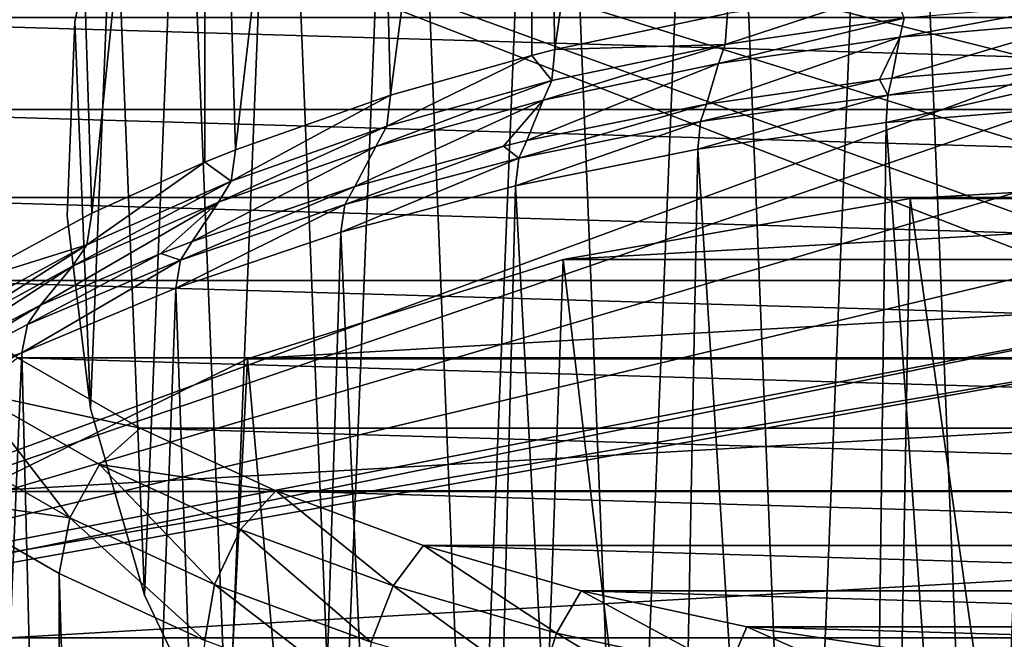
# Model space of a CAD drawing. Extents: x -46 to 46, y 1 to 197.
# Tile 77 of 168: x -21 to -4, y 118 to 128. Entities that reach past the tile are written whole.
import ezdxf

# ---------------------------------------------------------------- set-up
doc = ezdxf.new("R2010")
doc.units = 0
doc.header["$LTSCALE"] = 25.4
doc.layers.get('0').update_dxf_attribs({"color": 13, "linetype": 'CONTINUOUS'})

# ---------------------------------------------------------------- blocks, each defined once
blk = doc.blocks.new('BUSH-3401_STL')
at = {"color": 251}
mesh = blk.add_polyface(dxfattribs=at)
corners = [(-2.759, 117.047, 107.186), (3.295, 117.047, 107.186), (0.268, 116.957, 107.048), (-5.751, 117.313, 107.598), (6.287, 117.313, 107.598), (-8.672, 117.754, 108.278), (9.208, 117.754, 108.278), (-11.489, 118.364, 109.22), (12.025, 118.364, 109.22), (-14.167, 119.136, 110.412), (14.704, 119.136, 110.412), (-16.677, 120.061, 111.84), (17.213, 120.061, 111.84), (-18.988, 121.128, 113.487), (19.524, 121.128, 113.487), (-21.072, 122.325, 115.335), (21.609, 122.325, 115.335), (-22.907, 123.637, 117.361), (23.443, 123.637, 117.361), (-24.47, 125.049, 119.541), (25.006, 125.049, 119.541), (-25.743, 126.545, 121.85), (26.279, 126.545, 121.85), (-26.711, 128.107, 124.262), (27.247, 128.107, 124.262), (-27.363, 129.717, 126.747), (27.899, 129.717, 126.747), (-27.691, 131.355, 129.277), (28.227, 131.355, 129.277), (-27.691, 133.003, 131.821), (28.227, 133.003, 131.821), (-27.363, 134.642, 134.351), (27.899, 134.642, 134.351), (-26.711, 136.251, 136.836), (27.247, 136.251, 136.836), (-25.743, 137.813, 139.248), (26.279, 137.813, 139.248), (-24.47, 139.309, 141.557), (25.006, 139.309, 141.557), (-22.907, 140.721, 143.737), (23.443, 140.721, 143.737), (-21.072, 142.034, 145.763), (21.609, 142.034, 145.763), (-18.988, 143.23, 147.611), (19.524, 143.23, 147.611), (-16.677, 144.297, 149.258), (17.213, 144.297, 149.258), (-14.167, 145.222, 150.686), (14.704, 145.222, 150.686), (-11.489, 145.994, 151.878), (12.025, 145.994, 151.878), (-8.672, 146.604, 152.82), (9.208, 146.604, 152.82), (-5.751, 147.045, 153.501), (6.287, 147.045, 153.501), (-2.759, 147.312, 153.912), (3.295, 147.312, 153.912), (0.268, 147.401, 154.05)]
mesh.append_faces([[corners[k] for k in face] for face in [(0, 1, 2), (56, 55, 57)]], dxfattribs={"vtx0": -1, "color": 251})
mesh.append_faces([[corners[k] for k in face] for face in [(1, 3, 4), (4, 5, 6), (6, 7, 8), (8, 9, 10), (10, 11, 12), (12, 13, 14), (14, 15, 16), (16, 17, 18), (18, 19, 20), (20, 21, 22), (22, 23, 24), (24, 25, 26), (26, 27, 28), (28, 29, 30), (30, 31, 32), (32, 33, 34), (34, 35, 36), (36, 37, 38), (38, 39, 40), (40, 41, 42), (42, 43, 44), (44, 45, 46), (46, 47, 48), (48, 49, 50), (50, 51, 52), (52, 53, 54), (54, 55, 56)]], dxfattribs={"vtx0": -1, "vtx1": -1, "color": 251})
mesh.append_faces([[corners[k] for k in face] for face in [(1, 0, 3), (4, 3, 5), (6, 5, 7), (8, 7, 9), (10, 9, 11), (12, 11, 13), (14, 13, 15), (16, 15, 17), (18, 17, 19), (20, 19, 21), (22, 21, 23), (24, 23, 25), (26, 25, 27), (28, 27, 29), (30, 29, 31), (32, 31, 33), (34, 33, 35), (36, 35, 37), (38, 37, 39), (40, 39, 41), (42, 41, 43), (44, 43, 45), (46, 45, 47), (48, 47, 49), (50, 49, 51), (52, 51, 53), (54, 53, 55)]], dxfattribs={"vtx0": -1, "vtx2": -1, "color": 251})
mesh = blk.add_polyface(dxfattribs=at)
corners = [(-20.094, 128.033, 68.935), (-19.829, 121.461, 68.935), (-20.227, 124.736, 68.935), (-19.434, 131.265, 68.935), (-18.911, 118.292, 68.935), (-18.264, 134.35, 68.935), (-17.497, 115.312, 68.935), (-16.615, 137.207, 68.935), (-15.623, 112.597, 68.935), (-14.528, 139.763, 68.935), (-13.338, 110.217, 68.935), (-12.059, 141.95, 68.935), (-10.7, 108.235, 68.935), (-9.27, 143.714, 68.935), (-7.779, 106.702, 68.935), (-6.235, 145.007, 68.935), (-4.65, 105.658, 68.935), (-3.032, 145.796, 68.935), (-1.393, 105.128, 68.935), (0.256, 146.062, 68.935), (0.256, 105.062, 68.935), (3.545, 145.796, 68.935), (1.906, 105.128, 68.935), (5.162, 105.658, 68.935), (6.748, 145.007, 68.935), (8.292, 106.702, 68.935), (9.783, 143.714, 68.935), (11.213, 108.235, 68.935), (12.572, 141.95, 68.935), (13.85, 110.217, 68.935), (15.041, 139.763, 68.935), (16.136, 112.597, 68.935), (17.128, 137.207, 68.935), (18.01, 115.312, 68.935), (18.777, 134.35, 68.935), (19.424, 118.292, 68.935), (19.947, 131.265, 68.935), (20.342, 121.461, 68.935), (20.607, 128.033, 68.935), (20.74, 124.736, 68.935)]
mesh.append_faces([[corners[k] for k in face] for face in [(0, 1, 2), (37, 38, 39)]], dxfattribs={"vtx0": -1, "color": 251})
mesh.append_faces([[corners[k] for k in face] for face in [(1, 3, 4), (4, 5, 6), (6, 7, 8), (8, 9, 10), (10, 11, 12), (12, 13, 14), (14, 15, 16), (16, 17, 18), (18, 19, 20), (20, 21, 22), (22, 21, 23), (23, 24, 25), (25, 26, 27), (27, 28, 29), (29, 30, 31), (31, 32, 33), (33, 34, 35), (35, 36, 37)]], dxfattribs={"vtx0": -1, "vtx1": -1, "color": 251})
mesh.append_faces([[corners[k] for k in face] for face in [(1, 0, 3), (4, 3, 5), (6, 5, 7), (8, 7, 9), (10, 9, 11), (12, 11, 13), (14, 13, 15), (16, 15, 17), (18, 17, 19), (20, 19, 21), (23, 21, 24), (25, 24, 26), (27, 26, 28), (29, 28, 30), (31, 30, 32), (33, 32, 34), (35, 34, 36), (37, 36, 38)]], dxfattribs={"vtx0": -1, "vtx2": -1, "color": 251})
mesh = blk.add_polyface(dxfattribs=at)
corners = [(-19.829, 121.461, 71.535), (-20.094, 128.033, 71.535), (-20.227, 124.736, 71.535), (-19.434, 131.265, 71.535), (-18.911, 118.292, 71.535), (-18.264, 134.35, 71.535), (-17.497, 115.312, 71.535), (-16.615, 137.207, 71.535), (-15.623, 112.597, 71.535), (-14.528, 139.763, 71.535), (-13.338, 110.217, 71.535), (-12.059, 141.95, 71.535), (-10.7, 108.235, 71.535), (-9.27, 143.714, 71.535), (-7.779, 106.702, 71.535), (-6.235, 145.007, 71.535), (-4.65, 105.658, 71.535), (-3.032, 145.796, 71.535), (-1.393, 105.128, 71.535), (0.256, 146.062, 71.535), (0.256, 105.062, 71.535), (1.906, 105.128, 71.535), (3.545, 145.796, 71.535), (5.162, 105.658, 71.535), (6.748, 145.007, 71.535), (8.292, 106.702, 71.535), (9.783, 143.714, 71.535), (11.213, 108.235, 71.535), (12.572, 141.95, 71.535), (13.85, 110.217, 71.535), (15.041, 139.763, 71.535), (16.136, 112.597, 71.535), (17.128, 137.207, 71.535), (18.01, 115.312, 71.535), (18.777, 134.35, 71.535), (19.424, 118.292, 71.535), (19.947, 131.265, 71.535), (20.342, 121.461, 71.535), (20.607, 128.033, 71.535), (20.74, 124.736, 71.535)]
mesh.append_faces([[corners[k] for k in face] for face in [(0, 1, 2), (38, 37, 39)]], dxfattribs={"vtx0": -1, "color": 251})
mesh.append_faces([[corners[k] for k in face] for face in [(1, 0, 3), (3, 4, 5), (5, 6, 7), (7, 8, 9), (9, 10, 11), (11, 12, 13), (13, 14, 15), (15, 16, 17), (17, 18, 19), (19, 21, 22), (22, 23, 24), (24, 25, 26), (26, 27, 28), (28, 29, 30), (30, 31, 32), (32, 33, 34), (34, 35, 36), (36, 37, 38)]], dxfattribs={"vtx0": -1, "vtx1": -1, "color": 251})
mesh.append_faces([[corners[k] for k in face] for face in [(3, 0, 4), (5, 4, 6), (7, 6, 8), (9, 8, 10), (11, 10, 12), (13, 12, 14), (15, 14, 16), (17, 16, 18), (19, 18, 20), (19, 20, 21), (22, 21, 23), (24, 23, 25), (26, 25, 27), (28, 27, 29), (30, 29, 31), (32, 31, 33), (34, 33, 35), (36, 35, 37)]], dxfattribs={"vtx0": -1, "vtx2": -1, "color": 251})
mesh = blk.add_polyface(dxfattribs=at)
corners = [(-9.311, 145.956, 155.498), (-12.329, 145.302, 154.489), (-11.934, 127.562, 166.193)]
mesh.append_faces([[corners[k] for k in face] for face in [(0, 1, 2)]], dxfattribs={"color": 251})
mesh = blk.add_polyface(dxfattribs=at)
corners = [(-9.002, 128.174, 167.137), (-9.311, 145.956, 155.498), (-11.934, 127.562, 166.193)]
mesh.append_faces([[corners[k] for k in face] for face in [(0, 1, 2)]], dxfattribs={"color": 251})
mesh = blk.add_polyface(dxfattribs=at)
corners = [(-12.329, 145.302, 154.489), (-15.199, 144.475, 153.212), (-14.732, 126.787, 164.996)]
mesh.append_faces([[corners[k] for k in face] for face in [(0, 1, 2)]], dxfattribs={"color": 251})
mesh = blk.add_polyface(dxfattribs=at)
corners = [(-12.329, 145.302, 154.489), (-14.732, 126.787, 164.996), (-12.329, 127.465, 166.042)]
mesh.append_faces([[corners[k] for k in face] for face in [(0, 1, 2)]], dxfattribs={"color": 251})
mesh = blk.add_polyface(dxfattribs=at)
corners = [(-11.934, 127.562, 166.193), (-12.329, 145.302, 154.489), (-12.329, 127.465, 166.042)]
mesh.append_faces([[corners[k] for k in face] for face in [(0, 1, 2)]], dxfattribs={"color": 251})
mesh = blk.add_polyface(dxfattribs=at)
corners = [(-15.199, 144.475, 153.212), (-17.887, 143.484, 151.682), (-17.366, 125.857, 163.561)]
mesh.append_faces([[corners[k] for k in face] for face in [(0, 1, 2)]], dxfattribs={"color": 251})
mesh = blk.add_polyface(dxfattribs=at)
corners = [(-14.732, 126.787, 164.996), (-15.199, 144.475, 153.212), (-17.366, 125.857, 163.561)]
mesh.append_faces([[corners[k] for k in face] for face in [(0, 1, 2)]], dxfattribs={"color": 251})
mesh = blk.add_polyface(dxfattribs=at)
corners = [(-17.887, 143.484, 151.682), (-20.363, 142.341, 149.917), (-19.806, 124.783, 161.902)]
mesh.append_faces([[corners[k] for k in face] for face in [(0, 1, 2)]], dxfattribs={"color": 251})
mesh = blk.add_polyface(dxfattribs=at)
corners = [(-17.887, 143.484, 151.682), (-19.806, 124.783, 161.902), (-17.887, 125.647, 163.235)]
mesh.append_faces([[corners[k] for k in face] for face in [(0, 1, 2)]], dxfattribs={"color": 251})
mesh = blk.add_polyface(dxfattribs=at)
corners = [(-17.366, 125.857, 163.561), (-17.887, 143.484, 151.682), (-17.887, 125.647, 163.235)]
mesh.append_faces([[corners[k] for k in face] for face in [(0, 1, 2)]], dxfattribs={"color": 251})
mesh = blk.add_polyface(dxfattribs=at)
corners = [(-20.363, 142.341, 149.917), (-22.597, 141.059, 147.937), (-22.026, 123.576, 160.038)]
mesh.append_faces([[corners[k] for k in face] for face in [(0, 1, 2)]], dxfattribs={"color": 251})
mesh = blk.add_polyface(dxfattribs=at)
corners = [(-20.363, 142.341, 149.917), (-22.026, 123.576, 160.038), (-19.806, 124.783, 161.902)]
mesh.append_faces([[corners[k] for k in face] for face in [(0, 1, 2)]], dxfattribs={"color": 251})
mesh = blk.add_polyface(dxfattribs=at)
corners = [(-29.744, 133.562, 71.535), (-1.194, 128.073, 71.535), (-29.744, 117.562, 71.535), (0.256, 128.462, 71.535), (30.256, 133.562, 71.535), (-2.255, 127.012, 71.535), (-2.644, 125.562, 71.535), (1.706, 128.073, 71.535), (2.768, 127.012, 71.535), (3.156, 125.562, 71.535), (0.256, 122.662, 71.535), (30.256, 117.562, 71.535), (-1.194, 123.05, 71.535), (-2.255, 124.112, 71.535), (1.706, 123.05, 71.535), (2.768, 124.112, 71.535)]
mesh.append_faces([[corners[k] for k in face] for face in [(0, 1, 2), (1, 0, 3), (3, 4, 7), (7, 4, 8), (8, 4, 9), (2, 10, 11), (10, 2, 12), (12, 2, 13), (13, 2, 6), (11, 9, 4)]], dxfattribs={"vtx0": -1, "vtx1": -1, "color": 251})
mesh.append_faces([[corners[k] for k in face] for face in [(3, 0, 4), (2, 1, 5), (2, 5, 6), (11, 10, 14), (11, 14, 15), (11, 15, 9)]], dxfattribs={"vtx0": -1, "vtx2": -1, "color": 251})
mesh = blk.add_polyface(dxfattribs=at)
corners = [(-28.344, 117.562, 72.935), (-1.194, 123.05, 72.935), (-28.344, 133.562, 72.935), (0.256, 122.662, 72.935), (28.856, 117.562, 72.935), (-2.255, 124.112, 72.935), (-2.644, 125.562, 72.935), (1.706, 123.05, 72.935), (2.768, 124.112, 72.935), (3.156, 125.562, 72.935), (0.256, 128.462, 72.935), (28.856, 133.562, 72.935), (-1.194, 128.073, 72.935), (-2.255, 127.012, 72.935), (1.706, 128.073, 72.935), (2.768, 127.012, 72.935)]
mesh.append_faces([[corners[k] for k in face] for face in [(0, 1, 2), (1, 0, 3), (3, 4, 7), (7, 4, 8), (8, 4, 9), (2, 10, 11), (10, 2, 12), (12, 2, 13), (13, 2, 6), (11, 9, 4)]], dxfattribs={"vtx0": -1, "vtx1": -1, "color": 251})
mesh.append_faces([[corners[k] for k in face] for face in [(3, 0, 4), (2, 1, 5), (2, 5, 6), (11, 10, 14), (11, 14, 15), (11, 15, 9)]], dxfattribs={"vtx0": -1, "vtx2": -1, "color": 251})
mesh = blk.add_polyface(dxfattribs=at)
corners = [(-19.434, 131.265, 71.535), (-20.094, 128.033, 68.935), (-20.094, 128.033, 71.535), (-19.434, 131.265, 68.935)]
mesh.append_faces([[corners[k] for k in face] for face in [(0, 1, 2), (1, 0, 3)]], dxfattribs={"vtx0": -1, "color": 251})
mesh = blk.add_polyface(dxfattribs=at)
corners = [(-5.996, 128.095, 168.304), (-6.181, 128.591, 167.781), (-9.042, 127.652, 167.619)]
mesh.append_faces([[corners[k] for k in face] for face in [(0, 1, 2)]], dxfattribs={"color": 251})
mesh = blk.add_polyface(dxfattribs=at)
corners = [(-6.181, 128.591, 167.781), (-9.002, 128.174, 167.137), (-9.042, 127.652, 167.619)]
mesh.append_faces([[corners[k] for k in face] for face in [(0, 1, 2)]], dxfattribs={"color": 251})
mesh = blk.add_polyface(dxfattribs=at)
corners = [(-6.071, 127.775, 168.935), (-2.881, 128.363, 168.718), (-5.996, 128.095, 168.304), (-2.919, 128.047, 169.354)]
mesh.append_faces([[corners[k] for k in face] for face in [(0, 1, 2), (1, 0, 3)]], dxfattribs={"vtx0": -1, "color": 251})
mesh = blk.add_polyface(dxfattribs=at)
corners = [(-9.042, 127.652, 167.619), (-11.934, 127.562, 166.193), (-11.986, 127.037, 166.67), (-9.002, 128.174, 167.137)]
mesh.append_faces([[corners[k] for k in face] for face in [(0, 1, 2), (1, 0, 3)]], dxfattribs={"vtx0": -1, "color": 251})
mesh = blk.add_polyface(dxfattribs=at)
corners = [(-9.154, 127.326, 168.242), (-5.996, 128.095, 168.304), (-9.042, 127.652, 167.619), (-6.071, 127.775, 168.935)]
mesh.append_faces([[corners[k] for k in face] for face in [(0, 1, 2), (1, 0, 3)]], dxfattribs={"vtx0": -1, "color": 251})
mesh = blk.add_polyface(dxfattribs=at)
corners = [(-6.205, 127.077, 171.381), (-2.919, 128.047, 169.354), (-6.071, 127.775, 168.935)]
mesh.append_faces([[corners[k] for k in face] for face in [(0, 1, 2)]], dxfattribs={"color": 251})
mesh = blk.add_polyface(dxfattribs=at)
corners = [(-2.985, 127.345, 171.795), (-2.919, 128.047, 169.354), (-6.205, 127.077, 171.381)]
mesh.append_faces([[corners[k] for k in face] for face in [(0, 1, 2)]], dxfattribs={"color": 251})
mesh = blk.add_polyface(dxfattribs=at)
corners = [(-20.094, 128.033, 71.535), (-20.227, 124.736, 68.935), (-20.227, 124.736, 71.535), (-20.094, 128.033, 68.935)]
mesh.append_faces([[corners[k] for k in face] for face in [(0, 1, 2), (1, 0, 3)]], dxfattribs={"vtx0": -1, "color": 251})
mesh = blk.add_polyface(dxfattribs=at)
corners = [(-9.358, 126.633, 170.696), (-6.071, 127.775, 168.935), (-9.154, 127.326, 168.242)]
mesh.append_faces([[corners[k] for k in face] for face in [(0, 1, 2)]], dxfattribs={"color": 251})
mesh = blk.add_polyface(dxfattribs=at)
corners = [(-6.418, 127.053, 171.344), (-6.071, 127.775, 168.935), (-9.358, 126.633, 170.696)]
mesh.append_faces([[corners[k] for k in face] for face in [(0, 1, 2)]], dxfattribs={"color": 251})
mesh = blk.add_polyface(dxfattribs=at)
corners = [(-6.205, 127.077, 171.381), (-6.071, 127.775, 168.935), (-6.418, 127.053, 171.344)]
mesh.append_faces([[corners[k] for k in face] for face in [(0, 1, 2)]], dxfattribs={"color": 251})
mesh = blk.add_polyface(dxfattribs=at)
corners = [(-11.934, 127.562, 166.193), (-12.329, 127.465, 166.042), (-11.986, 127.037, 166.67)]
mesh.append_faces([[corners[k] for k in face] for face in [(0, 1, 2)]], dxfattribs={"color": 251})
mesh = blk.add_polyface(dxfattribs=at)
corners = [(-12.134, 126.705, 167.282), (-9.042, 127.652, 167.619), (-11.986, 127.037, 166.67), (-9.154, 127.326, 168.242)]
mesh.append_faces([[corners[k] for k in face] for face in [(0, 1, 2), (1, 0, 3)]], dxfattribs={"vtx0": -1, "color": 251})
mesh = blk.add_polyface(dxfattribs=at)
corners = [(-11.986, 127.037, 166.67), (-12.329, 127.465, 166.042), (-14.795, 126.259, 165.469)]
mesh.append_faces([[corners[k] for k in face] for face in [(0, 1, 2)]], dxfattribs={"color": 251})
mesh = blk.add_polyface(dxfattribs=at)
corners = [(-12.329, 127.465, 166.042), (-14.732, 126.787, 164.996), (-14.795, 126.259, 165.469)]
mesh.append_faces([[corners[k] for k in face] for face in [(0, 1, 2)]], dxfattribs={"color": 251})
mesh = blk.add_polyface(dxfattribs=at)
corners = [(-12.413, 126.018, 169.747), (-9.154, 127.326, 168.242), (-12.134, 126.705, 167.282)]
mesh.append_faces([[corners[k] for k in face] for face in [(0, 1, 2)]], dxfattribs={"color": 251})
mesh = blk.add_polyface(dxfattribs=at)
corners = [(-9.358, 126.633, 170.696), (-9.154, 127.326, 168.242), (-12.413, 126.018, 169.747)]
mesh.append_faces([[corners[k] for k in face] for face in [(0, 1, 2)]], dxfattribs={"color": 251})
mesh = blk.add_polyface(dxfattribs=at)
corners = [(-6.274, 126.788, 171.971), (-2.985, 127.345, 171.795), (-6.205, 127.077, 171.381), (-3.02, 127.059, 172.39)]
mesh.append_faces([[corners[k] for k in face] for face in [(0, 1, 2), (1, 0, 3)]], dxfattribs={"vtx0": -1, "color": 251})
mesh = blk.add_polyface(dxfattribs=at)
corners = [(-6.274, 126.788, 171.971), (-6.418, 127.053, 171.344), (-9.462, 126.34, 171.278)]
mesh.append_faces([[corners[k] for k in face] for face in [(0, 1, 2)]], dxfattribs={"color": 251})
mesh = blk.add_polyface(dxfattribs=at)
corners = [(-6.418, 127.053, 171.344), (-9.358, 126.633, 170.696), (-9.462, 126.34, 171.278)]
mesh.append_faces([[corners[k] for k in face] for face in [(0, 1, 2)]], dxfattribs={"color": 251})
mesh = blk.add_polyface(dxfattribs=at)
corners = [(-6.274, 126.788, 171.971), (-6.205, 127.077, 171.381), (-6.418, 127.053, 171.344)]
mesh.append_faces([[corners[k] for k in face] for face in [(0, 1, 2)]], dxfattribs={"color": 251})
mesh = blk.add_polyface(dxfattribs=at)
corners = [(-6.303, 126.324, 172.439), (-3.02, 127.059, 172.39), (-6.274, 126.788, 171.971), (-3.034, 126.596, 172.859)]
mesh.append_faces([[corners[k] for k in face] for face in [(0, 1, 2), (1, 0, 3)]], dxfattribs={"vtx0": -1, "color": 251})
mesh = blk.add_polyface(dxfattribs=at)
corners = [(-14.977, 125.917, 166.066), (-11.986, 127.037, 166.67), (-14.795, 126.259, 165.469), (-12.134, 126.705, 167.282)]
mesh.append_faces([[corners[k] for k in face] for face in [(0, 1, 2), (1, 0, 3)]], dxfattribs={"vtx0": -1, "color": 251})
mesh = blk.add_polyface(dxfattribs=at)
corners = [(-17.44, 125.325, 164.027), (-14.732, 126.787, 164.996), (-17.366, 125.857, 163.561), (-14.795, 126.259, 165.469)]
mesh.append_faces([[corners[k] for k in face] for face in [(0, 1, 2), (1, 0, 3)]], dxfattribs={"vtx0": -1, "color": 251})
mesh = blk.add_polyface(dxfattribs=at)
corners = [(-9.504, 125.873, 171.743), (-6.274, 126.788, 171.971), (-9.462, 126.34, 171.278), (-6.303, 126.324, 172.439)]
mesh.append_faces([[corners[k] for k in face] for face in [(0, 1, 2), (1, 0, 3)]], dxfattribs={"vtx0": -1, "color": 251})
mesh = blk.add_polyface(dxfattribs=at)
corners = [(-15.337, 125.238, 168.543), (-12.134, 126.705, 167.282), (-14.977, 125.917, 166.066)]
mesh.append_faces([[corners[k] for k in face] for face in [(0, 1, 2)]], dxfattribs={"color": 251})
mesh = blk.add_polyface(dxfattribs=at)
corners = [(-12.811, 125.924, 169.601), (-12.134, 126.705, 167.282), (-15.337, 125.238, 168.543)]
mesh.append_faces([[corners[k] for k in face] for face in [(0, 1, 2)]], dxfattribs={"color": 251})
mesh = blk.add_polyface(dxfattribs=at)
corners = [(-12.413, 126.018, 169.747), (-12.134, 126.705, 167.282), (-12.811, 125.924, 169.601)]
mesh.append_faces([[corners[k] for k in face] for face in [(0, 1, 2)]], dxfattribs={"color": 251})
mesh = blk.add_polyface(dxfattribs=at)
corners = [(-12.549, 125.718, 170.319), (-9.358, 126.633, 170.696), (-12.413, 126.018, 169.747), (-9.462, 126.34, 171.278)]
mesh.append_faces([[corners[k] for k in face] for face in [(0, 1, 2), (1, 0, 3)]], dxfattribs={"vtx0": -1, "color": 251})
mesh = blk.add_polyface(dxfattribs=at)
corners = [(-3.312, 84.087, 203.649), (-6.303, 126.324, 172.439), (-6.856, 83.792, 203.193), (-3.034, 126.596, 172.859)]
mesh.append_faces([[corners[k] for k in face] for face in [(0, 1, 2), (1, 0, 3)]], dxfattribs={"vtx0": -1, "color": 251})
mesh = blk.add_polyface(dxfattribs=at)
corners = [(-17.654, 124.972, 164.607), (-14.795, 126.259, 165.469), (-17.44, 125.325, 164.027), (-14.977, 125.917, 166.066)]
mesh.append_faces([[corners[k] for k in face] for face in [(0, 1, 2), (1, 0, 3)]], dxfattribs={"vtx0": -1, "color": 251})
mesh = blk.add_polyface(dxfattribs=at)
corners = [(-12.605, 125.249, 170.779), (-9.462, 126.34, 171.278), (-12.549, 125.718, 170.319), (-9.504, 125.873, 171.743)]
mesh.append_faces([[corners[k] for k in face] for face in [(0, 1, 2), (1, 0, 3)]], dxfattribs={"vtx0": -1, "color": 251})
mesh = blk.add_polyface(dxfattribs=at)
corners = [(-6.856, 83.792, 203.193), (-9.504, 125.873, 171.743), (-10.327, 83.303, 202.439), (-6.303, 126.324, 172.439)]
mesh.append_faces([[corners[k] for k in face] for face in [(0, 1, 2), (1, 0, 3)]], dxfattribs={"vtx0": -1, "color": 251})
mesh = blk.add_polyface(dxfattribs=at)
corners = [(-18.102, 124.302, 167.096), (-14.977, 125.917, 166.066), (-17.654, 124.972, 164.607)]
mesh.append_faces([[corners[k] for k in face] for face in [(0, 1, 2)]], dxfattribs={"color": 251})
mesh = blk.add_polyface(dxfattribs=at)
corners = [(-15.337, 125.238, 168.543), (-14.977, 125.917, 166.066), (-18.102, 124.302, 167.096)]
mesh.append_faces([[corners[k] for k in face] for face in [(0, 1, 2)]], dxfattribs={"color": 251})
mesh = blk.add_polyface(dxfattribs=at)
corners = [(-12.549, 125.718, 170.319), (-12.811, 125.924, 169.601), (-15.505, 124.93, 169.102)]
mesh.append_faces([[corners[k] for k in face] for face in [(0, 1, 2)]], dxfattribs={"color": 251})
mesh = blk.add_polyface(dxfattribs=at)
corners = [(-12.811, 125.924, 169.601), (-15.337, 125.238, 168.543), (-15.505, 124.93, 169.102)]
mesh.append_faces([[corners[k] for k in face] for face in [(0, 1, 2)]], dxfattribs={"color": 251})
mesh = blk.add_polyface(dxfattribs=at)
corners = [(-10.327, 83.303, 202.439), (-12.605, 125.249, 170.779), (-13.689, 82.626, 201.394), (-9.504, 125.873, 171.743)]
mesh.append_faces([[corners[k] for k in face] for face in [(0, 1, 2), (1, 0, 3)]], dxfattribs={"vtx0": -1, "color": 251})
mesh = blk.add_polyface(dxfattribs=at)
corners = [(-12.549, 125.718, 170.319), (-12.413, 126.018, 169.747), (-12.811, 125.924, 169.601)]
mesh.append_faces([[corners[k] for k in face] for face in [(0, 1, 2)]], dxfattribs={"color": 251})
mesh = blk.add_polyface(dxfattribs=at)
corners = [(-17.366, 125.857, 163.561), (-17.887, 125.647, 163.235), (-17.44, 125.325, 164.027)]
mesh.append_faces([[corners[k] for k in face] for face in [(0, 1, 2)]], dxfattribs={"color": 251})
mesh = blk.add_polyface(dxfattribs=at)
corners = [(-15.574, 124.457, 169.557), (-12.549, 125.718, 170.319), (-15.505, 124.93, 169.102), (-12.605, 125.249, 170.779)]
mesh.append_faces([[corners[k] for k in face] for face in [(0, 1, 2), (1, 0, 3)]], dxfattribs={"vtx0": -1, "color": 251})
mesh = blk.add_polyface(dxfattribs=at)
corners = [(-17.887, 125.647, 163.235), (-19.891, 124.246, 162.362), (-17.44, 125.325, 164.027)]
mesh.append_faces([[corners[k] for k in face] for face in [(0, 1, 2)]], dxfattribs={"color": 251})
mesh = blk.add_polyface(dxfattribs=at)
corners = [(-17.887, 125.647, 163.235), (-19.806, 124.783, 161.902), (-19.891, 124.246, 162.362)]
mesh.append_faces([[corners[k] for k in face] for face in [(0, 1, 2)]], dxfattribs={"color": 251})
mesh = blk.add_polyface(dxfattribs=at)
corners = [(6.433, 93.497, 121.045), (-5.897, 93.497, 121.045), (0.268, 93.145, 120.501), (12.329, 94.538, 122.653), (-11.793, 94.538, 122.653), (17.698, 96.224, 125.255), (-17.162, 96.224, 125.255), (22.305, 98.479, 128.736), (-21.769, 98.479, 128.736), (25.949, 101.205, 132.946), (-25.413, 101.205, 132.946), (28.471, 104.284, 137.699), (-27.935, 104.284, 137.699), (29.76, 107.581, 142.789), (-29.224, 107.581, 142.789), (29.76, 110.951, 147.992), (-29.224, 110.951, 147.992), (28.471, 114.247, 153.082), (-27.935, 114.247, 153.082), (25.949, 117.326, 157.835), (-25.413, 117.326, 157.835), (22.305, 120.053, 162.044), (-21.769, 120.053, 162.044), (17.698, 122.308, 165.526), (-17.162, 122.308, 165.526), (12.329, 123.993, 168.128), (-11.793, 123.993, 168.128), (6.433, 125.034, 169.736), (-5.897, 125.034, 169.736), (0.268, 125.387, 170.28)]
mesh.append_faces([[corners[k] for k in face] for face in [(0, 1, 2), (28, 27, 29)]], dxfattribs={"vtx0": -1, "color": 251})
mesh.append_faces([[corners[k] for k in face] for face in [(1, 3, 4), (4, 5, 6), (6, 7, 8), (8, 9, 10), (10, 11, 12), (12, 13, 14), (14, 15, 16), (16, 17, 18), (18, 19, 20), (20, 21, 22), (22, 23, 24), (24, 25, 26), (26, 27, 28)]], dxfattribs={"vtx0": -1, "vtx1": -1, "color": 251})
mesh.append_faces([[corners[k] for k in face] for face in [(1, 0, 3), (4, 3, 5), (6, 5, 7), (8, 7, 9), (10, 9, 11), (12, 11, 13), (14, 13, 15), (16, 15, 17), (18, 17, 19), (20, 19, 21), (22, 21, 23), (24, 23, 25), (26, 25, 27)]], dxfattribs={"vtx0": -1, "vtx2": -1, "color": 251})
mesh = blk.add_polyface(dxfattribs=at)
corners = [(-5.897, 125.034, 169.736), (0.268, 81.315, 203.408), (-6.697, 80.917, 202.793), (0.268, 125.387, 170.28)]
mesh.append_faces([[corners[k] for k in face] for face in [(0, 1, 2), (1, 0, 3)]], dxfattribs={"vtx0": -1, "color": 251})
mesh = blk.add_polyface(dxfattribs=at)
corners = [(-20.134, 123.88, 162.921), (-17.44, 125.325, 164.027), (-19.891, 124.246, 162.362), (-17.654, 124.972, 164.607)]
mesh.append_faces([[corners[k] for k in face] for face in [(0, 1, 2), (1, 0, 3)]], dxfattribs={"vtx0": -1, "color": 251})
mesh = blk.add_polyface(dxfattribs=at)
corners = [(-18.299, 123.983, 167.64), (-15.337, 125.238, 168.543), (-18.102, 124.302, 167.096), (-15.505, 124.93, 169.102)]
mesh.append_faces([[corners[k] for k in face] for face in [(0, 1, 2), (1, 0, 3)]], dxfattribs={"vtx0": -1, "color": 251})
mesh = blk.add_polyface(dxfattribs=at)
corners = [(-13.689, 82.626, 201.394), (-15.574, 124.457, 169.557), (-16.907, 81.768, 200.069), (-12.605, 125.249, 170.779)]
mesh.append_faces([[corners[k] for k in face] for face in [(0, 1, 2), (1, 0, 3)]], dxfattribs={"vtx0": -1, "color": 251})
mesh = blk.add_polyface(dxfattribs=at)
corners = [(-11.793, 123.993, 168.128), (-6.697, 80.917, 202.793), (-13.358, 79.74, 200.977), (-5.897, 125.034, 169.736)]
mesh.append_faces([[corners[k] for k in face] for face in [(0, 1, 2), (1, 0, 3)]], dxfattribs={"vtx0": -1, "color": 251})
mesh = blk.add_polyface(dxfattribs=at)
corners = [(-20.678, 123.218, 165.423), (-17.654, 124.972, 164.607), (-20.134, 123.88, 162.921)]
mesh.append_faces([[corners[k] for k in face] for face in [(0, 1, 2)]], dxfattribs={"color": 251})
mesh = blk.add_polyface(dxfattribs=at)
corners = [(-18.633, 124.096, 166.779), (-17.654, 124.972, 164.607), (-20.678, 123.218, 165.423)]
mesh.append_faces([[corners[k] for k in face] for face in [(0, 1, 2)]], dxfattribs={"color": 251})
mesh = blk.add_polyface(dxfattribs=at)
corners = [(-18.102, 124.302, 167.096), (-17.654, 124.972, 164.607), (-18.633, 124.096, 166.779)]
mesh.append_faces([[corners[k] for k in face] for face in [(0, 1, 2)]], dxfattribs={"color": 251})
mesh = blk.add_polyface(dxfattribs=at)
corners = [(-18.38, 123.506, 168.089), (-15.505, 124.93, 169.102), (-18.299, 123.983, 167.64), (-15.574, 124.457, 169.557)]
mesh.append_faces([[corners[k] for k in face] for face in [(0, 1, 2), (1, 0, 3)]], dxfattribs={"vtx0": -1, "color": 251})
mesh = blk.add_polyface(dxfattribs=at)
corners = [(-19.891, 124.246, 162.362), (-22.026, 123.576, 160.038), (-22.12, 123.034, 160.49), (-19.806, 124.783, 161.902)]
mesh.append_faces([[corners[k] for k in face] for face in [(0, 1, 2), (1, 0, 3)]], dxfattribs={"vtx0": -1, "color": 251})
mesh = blk.add_polyface(dxfattribs=at)
corners = [(-20.227, 124.736, 71.535), (-19.829, 121.461, 68.935), (-19.829, 121.461, 71.535), (-20.227, 124.736, 68.935)]
mesh.append_faces([[corners[k] for k in face] for face in [(0, 1, 2), (1, 0, 3)]], dxfattribs={"vtx0": -1, "color": 251})
mesh = blk.add_polyface(dxfattribs=at)
corners = [(-16.907, 81.768, 200.069), (-18.38, 123.506, 168.089), (-19.95, 80.737, 198.477), (-15.574, 124.457, 169.557)]
mesh.append_faces([[corners[k] for k in face] for face in [(0, 1, 2), (1, 0, 3)]], dxfattribs={"vtx0": -1, "color": 251})
mesh = blk.add_polyface(dxfattribs=at)
corners = [(-22.391, 122.653, 161.027), (-19.891, 124.246, 162.362), (-22.12, 123.034, 160.49), (-20.134, 123.88, 162.921)]
mesh.append_faces([[corners[k] for k in face] for face in [(0, 1, 2), (1, 0, 3)]], dxfattribs={"vtx0": -1, "color": 251})
mesh = blk.add_polyface(dxfattribs=at)
corners = [(-18.299, 123.983, 167.64), (-18.102, 124.302, 167.096), (-18.633, 124.096, 166.779)]
mesh.append_faces([[corners[k] for k in face] for face in [(0, 1, 2)]], dxfattribs={"color": 251})
mesh = blk.add_polyface(dxfattribs=at)
corners = [(-18.299, 123.983, 167.64), (-18.633, 124.096, 166.779), (-20.902, 122.888, 165.949)]
mesh.append_faces([[corners[k] for k in face] for face in [(0, 1, 2)]], dxfattribs={"color": 251})
mesh = blk.add_polyface(dxfattribs=at)
corners = [(-18.633, 124.096, 166.779), (-20.678, 123.218, 165.423), (-20.902, 122.888, 165.949)]
mesh.append_faces([[corners[k] for k in face] for face in [(0, 1, 2)]], dxfattribs={"color": 251})
mesh = blk.add_polyface(dxfattribs=at)
corners = [(-23.038, 121.998, 163.539), (-20.134, 123.88, 162.921), (-22.391, 122.653, 161.027)]
mesh.append_faces([[corners[k] for k in face] for face in [(0, 1, 2)]], dxfattribs={"color": 251})
mesh = blk.add_polyface(dxfattribs=at)
corners = [(-20.678, 123.218, 165.423), (-20.134, 123.88, 162.921), (-23.038, 121.998, 163.539)]
mesh.append_faces([[corners[k] for k in face] for face in [(0, 1, 2)]], dxfattribs={"color": 251})
mesh = blk.add_polyface(dxfattribs=at)
corners = [(-20.995, 122.406, 166.39), (-18.299, 123.983, 167.64), (-20.902, 122.888, 165.949), (-18.38, 123.506, 168.089)]
mesh.append_faces([[corners[k] for k in face] for face in [(0, 1, 2), (1, 0, 3)]], dxfattribs={"vtx0": -1, "color": 251})
mesh = blk.add_polyface(dxfattribs=at)
corners = [(-17.162, 122.308, 165.526), (-13.358, 79.74, 200.977), (-19.423, 77.837, 198.038), (-11.793, 123.993, 168.128)]
mesh.append_faces([[corners[k] for k in face] for face in [(0, 1, 2), (1, 0, 3)]], dxfattribs={"vtx0": -1, "color": 251})
mesh = blk.add_polyface(dxfattribs=at)
corners = [(-19.95, 80.737, 198.477), (-20.995, 122.406, 166.39), (-22.785, 79.544, 196.635), (-18.38, 123.506, 168.089)]
mesh.append_faces([[corners[k] for k in face] for face in [(0, 1, 2), (1, 0, 3)]], dxfattribs={"vtx0": -1, "color": 251})
mesh = blk.add_polyface(dxfattribs=at)
corners = [(-23.288, 121.655, 164.045), (-20.678, 123.218, 165.423), (-23.038, 121.998, 163.539), (-20.902, 122.888, 165.949)]
mesh.append_faces([[corners[k] for k in face] for face in [(0, 1, 2), (1, 0, 3)]], dxfattribs={"vtx0": -1, "color": 251})
mesh = blk.add_polyface(dxfattribs=at)
corners = [(-20.995, 122.406, 166.39), (-23.288, 121.655, 164.045), (-23.392, 121.167, 164.478), (-20.902, 122.888, 165.949)]
mesh.append_faces([[corners[k] for k in face] for face in [(0, 1, 2), (1, 0, 3)]], dxfattribs={"vtx0": -1, "color": 251})
mesh = blk.add_polyface(dxfattribs=at)
corners = [(-22.785, 79.544, 196.635), (-23.392, 121.167, 164.478), (-25.383, 78.201, 194.562), (-20.995, 122.406, 166.39)]
mesh.append_faces([[corners[k] for k in face] for face in [(0, 1, 2), (1, 0, 3)]], dxfattribs={"vtx0": -1, "color": 251})
mesh = blk.add_polyface(dxfattribs=at)
corners = [(-21.769, 120.053, 162.044), (-19.423, 77.837, 198.038), (-24.627, 75.289, 194.104), (-17.162, 122.308, 165.526)]
mesh.append_faces([[corners[k] for k in face] for face in [(0, 1, 2), (1, 0, 3)]], dxfattribs={"vtx0": -1, "color": 251})
mesh = blk.add_polyface(dxfattribs=at)
corners = [(-21.835, 121.748, 114.937), (-18.988, 121.128, 113.487), (-19.675, 120.509, 113.024), (-21.072, 122.325, 115.335)]
mesh.append_faces([[corners[k] for k in face] for face in [(0, 1, 2), (1, 0, 3)]], dxfattribs={"vtx0": -1, "color": 251})
mesh = blk.add_polyface(dxfattribs=at)
corners = [(-21.835, 121.748, 114.937), (-20.179, 119.605, 112.976), (-22.393, 120.876, 114.937), (-19.675, 120.509, 113.024)]
mesh.append_faces([[corners[k] for k in face] for face in [(0, 1, 2), (1, 0, 3)]], dxfattribs={"vtx0": -1, "color": 251})
mesh = blk.add_polyface(dxfattribs=at)
corners = [(-19.829, 121.461, 71.535), (-18.911, 118.292, 68.935), (-18.911, 118.292, 71.535), (-19.829, 121.461, 68.935)]
mesh.append_faces([[corners[k] for k in face] for face in [(0, 1, 2), (1, 0, 3)]], dxfattribs={"vtx0": -1, "color": 251})
mesh = blk.add_polyface(dxfattribs=at)
corners = [(-19.675, 120.509, 113.024), (-16.677, 120.061, 111.84), (-17.282, 119.404, 111.318), (-18.988, 121.128, 113.487)]
mesh.append_faces([[corners[k] for k in face] for face in [(0, 1, 2), (1, 0, 3)]], dxfattribs={"vtx0": -1, "color": 251})
mesh = blk.add_polyface(dxfattribs=at)
corners = [(-22.597, 119.942, 115.335), (-20.179, 119.605, 112.976), (-20.363, 118.66, 113.356), (-22.393, 120.876, 114.937)]
mesh.append_faces([[corners[k] for k in face] for face in [(0, 1, 2), (1, 0, 3)]], dxfattribs={"vtx0": -1, "color": 251})
mesh = blk.add_polyface(dxfattribs=at)
corners = [(-19.675, 120.509, 113.024), (-17.725, 118.472, 111.226), (-20.179, 119.605, 112.976), (-17.282, 119.404, 111.318)]
mesh.append_faces([[corners[k] for k in face] for face in [(0, 1, 2), (1, 0, 3)]], dxfattribs={"vtx0": -1, "color": 251})
mesh = blk.add_polyface(dxfattribs=at)
corners = [(-16.677, 120.061, 111.84), (-14.683, 118.446, 109.839), (-17.282, 119.404, 111.318), (-14.167, 119.136, 110.412)]
mesh.append_faces([[corners[k] for k in face] for face in [(0, 1, 2), (1, 0, 3)]], dxfattribs={"vtx0": -1, "color": 251})
mesh = blk.add_polyface(dxfattribs=at)
corners = [(-22.597, 119.942, 115.335), (-20.363, 118.66, 113.356), (-20.363, 100.823, 124.91)]
mesh.append_faces([[corners[k] for k in face] for face in [(0, 1, 2)]], dxfattribs={"color": 251})
mesh = blk.add_polyface(dxfattribs=at)
corners = [(-22.597, 119.942, 115.335), (-20.363, 100.823, 124.91), (-22.026, 101.75, 126.341)]
mesh.append_faces([[corners[k] for k in face] for face in [(0, 1, 2)]], dxfattribs={"color": 251})
mesh = blk.add_polyface(dxfattribs=at)
corners = [(-20.179, 119.605, 112.976), (-17.887, 117.517, 111.591), (-20.363, 118.66, 113.356), (-17.725, 118.472, 111.226)]
mesh.append_faces([[corners[k] for k in face] for face in [(0, 1, 2), (1, 0, 3)]], dxfattribs={"vtx0": -1, "color": 251})
mesh = blk.add_polyface(dxfattribs=at)
corners = [(-17.282, 119.404, 111.318), (-15.06, 117.49, 109.71), (-17.725, 118.472, 111.226), (-14.683, 118.446, 109.839)]
mesh.append_faces([[corners[k] for k in face] for face in [(0, 1, 2), (1, 0, 3)]], dxfattribs={"vtx0": -1, "color": 251})
mesh = blk.add_polyface(dxfattribs=at)
corners = [(-14.167, 119.136, 110.412), (-11.909, 117.646, 108.604), (-14.683, 118.446, 109.839), (-11.489, 118.364, 109.22)]
mesh.append_faces([[corners[k] for k in face] for face in [(0, 1, 2), (1, 0, 3)]], dxfattribs={"vtx0": -1, "color": 251})
mesh = blk.add_polyface(dxfattribs=at)
corners = [(-20.363, 118.66, 113.356), (-17.887, 117.517, 111.591), (-19.806, 100.543, 124.478)]
mesh.append_faces([[corners[k] for k in face] for face in [(0, 1, 2)]], dxfattribs={"color": 251})
mesh = blk.add_polyface(dxfattribs=at)
corners = [(-20.363, 118.66, 113.356), (-19.806, 100.543, 124.478), (-20.363, 100.823, 124.91)]
mesh.append_faces([[corners[k] for k in face] for face in [(0, 1, 2)]], dxfattribs={"color": 251})
mesh = blk.add_polyface(dxfattribs=at)
corners = [(-17.725, 118.472, 111.226), (-15.199, 116.526, 110.061), (-17.887, 117.517, 111.591), (-15.06, 117.49, 109.71)]
mesh.append_faces([[corners[k] for k in face] for face in [(0, 1, 2), (1, 0, 3)]], dxfattribs={"vtx0": -1, "color": 251})
mesh = blk.add_polyface(dxfattribs=at)
corners = [(-14.683, 118.446, 109.839), (-12.216, 116.67, 108.444), (-15.06, 117.49, 109.71), (-11.909, 117.646, 108.604)]
mesh.append_faces([[corners[k] for k in face] for face in [(0, 1, 2), (1, 0, 3)]], dxfattribs={"vtx0": -1, "color": 251})
mesh = blk.add_polyface(dxfattribs=at)
corners = [(-11.489, 118.364, 109.22), (-8.992, 117.014, 107.629), (-11.909, 117.646, 108.604), (-8.672, 117.754, 108.278)]
mesh.append_faces([[corners[k] for k in face] for face in [(0, 1, 2), (1, 0, 3)]], dxfattribs={"vtx0": -1, "color": 251})
mesh = blk.add_polyface(dxfattribs=at)
corners = [(-18.911, 118.292, 71.535), (-17.497, 115.312, 68.935), (-17.497, 115.312, 71.535), (-18.911, 118.292, 68.935)]
mesh.append_faces([[corners[k] for k in face] for face in [(0, 1, 2), (1, 0, 3)]], dxfattribs={"vtx0": -1, "color": 251})
mesh = blk.add_polyface(dxfattribs=at)
corners = [(-8.672, 117.754, 108.278), (-5.966, 116.557, 106.923), (-8.992, 117.014, 107.629), (-5.751, 117.313, 107.598)]
mesh.append_faces([[corners[k] for k in face] for face in [(0, 1, 2), (1, 0, 3)]], dxfattribs={"vtx0": -1, "color": 251})
mesh = blk.add_polyface(dxfattribs=at)
corners = [(31.506, 117.562, 71.87), (-29.744, 117.562, 71.535), (30.256, 117.562, 71.535), (-30.994, 117.562, 71.87), (32.422, 117.562, 72.785), (-31.909, 117.562, 72.785), (28.856, 117.562, 72.935), (30.106, 117.562, 73.27), (32.756, 117.562, 74.035), (31.022, 117.562, 74.185), (31.356, 117.562, 75.435), (32.756, 117.562, 135.535), (31.356, 117.562, 135.535), (-29.594, 117.562, 73.27), (-32.244, 117.562, 74.035), (-28.344, 117.562, 72.935), (-30.509, 117.562, 74.185), (-30.844, 117.562, 75.435), (-32.244, 117.562, 135.535), (-30.844, 117.562, 135.535)]
mesh.append_faces([[corners[k] for k in face] for face in [(0, 1, 2), (10, 11, 12), (18, 17, 19)]], dxfattribs={"vtx0": -1, "color": 251})
mesh.append_faces([[corners[k] for k in face] for face in [(1, 0, 3), (3, 4, 5), (6, 4, 7), (7, 8, 9), (9, 8, 10), (5, 13, 14), (13, 5, 15), (15, 5, 6), (14, 17, 18)]], dxfattribs={"vtx0": -1, "vtx1": -1, "color": 251})
mesh.append_faces([[corners[k] for k in face] for face in [(5, 4, 6)]], dxfattribs={"vtx0": -1, "vtx1": -1, "vtx2": -1, "color": 251})
mesh.append_faces([[corners[k] for k in face] for face in [(3, 0, 4), (7, 4, 8), (10, 8, 11), (14, 13, 16), (14, 16, 17)]], dxfattribs={"vtx0": -1, "vtx2": -1, "color": 251})
mesh = blk.add_polyface(dxfattribs=at)
corners = [(-11.909, 117.646, 108.604), (-9.225, 116.023, 107.444), (-12.216, 116.67, 108.444), (-8.992, 117.014, 107.629)]
mesh.append_faces([[corners[k] for k in face] for face in [(0, 1, 2), (1, 0, 3)]], dxfattribs={"vtx0": -1, "color": 251})
blk = doc.blocks.new('GRUPUJ_1')
at = {"color": 0}
blk.add_blockref('BUSH-3401_STL', (45.557, -27.653, -0.896), dxfattribs=at)

msp = doc.modelspace()

# ---------------------------------------------------------------- block references
at = {"color": 0}
msp.add_blockref('GRUPUJ_1', (-45.557, 27.653, -67.904), dxfattribs=at)

doc.saveas('drawing.dxf')
